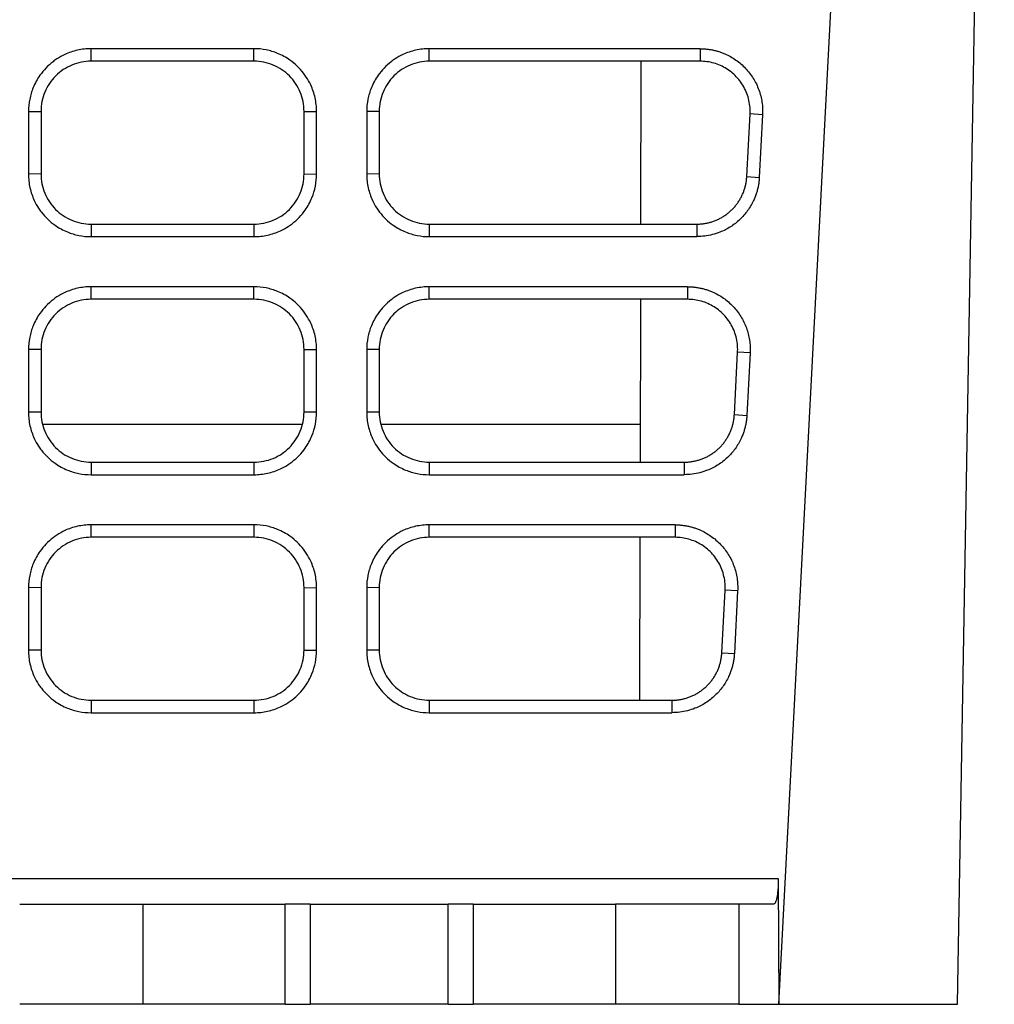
# Model space of a CAD drawing. Header units: millimetres. Extents: x -0.39 to 0.76, y -0.29 to 0.59.
# Tile 15 of 137: x 0.23 to 0.27, y -0.28 to -0.24. Entities that reach past the tile are written whole.
import ezdxf

# ---------------------------------------------------------------- set-up
doc = ezdxf.new("R2010")
doc.units = ezdxf.units.MM

msp = doc.modelspace()

# ---------------------------------------------------------------- linework, layer by layer
at = {"color": 7, "linetype": 'Continuous', "lineweight": 25}
for p, q in [((0.2614, -0.27806), (0.266257, -0.185393)), ((0.268533, -0.27806), (0.270006, -0.193619)), ((0.240454, -0.23993), (0.233954, -0.23993)), ((0.233954, -0.24043), (0.233954, -0.23993)), ((0.240454, -0.24043), (0.240454, -0.23993)), ((0.25826, -0.23993), (0.247454, -0.23993)), ((0.247454, -0.24043), (0.247454, -0.23993)), ((0.25826, -0.23993), (0.25826, -0.24043)), ((0.240454, -0.24043), (0.233954, -0.24043)), ((0.25826, -0.24043), (0.247454, -0.24043)), ((0.255897, -0.246929), (0.255908, -0.24043)), ((0.231454, -0.242439), (0.231954, -0.24243)), ((0.231454, -0.242439), (0.231454, -0.244938)), ((0.231954, -0.24243), (0.231954, -0.244929)), ((0.242454, -0.24243), (0.242954, -0.242439)), ((0.242454, -0.244929), (0.242454, -0.24243)), ((0.242954, -0.244938), (0.242954, -0.242439)), ((0.245454, -0.24243), (0.244954, -0.242439)), ((0.244954, -0.242439), (0.244954, -0.244938)), ((0.245454, -0.24243), (0.245454, -0.244929)), ((0.260126, -0.245034), (0.260257, -0.242535)), ((0.260756, -0.24257), (0.260257, -0.242535)), ((0.260756, -0.24257), (0.260625, -0.245069)), ((0.231954, -0.244929), (0.231454, -0.244938)), ((0.242454, -0.244929), (0.242954, -0.244938)), ((0.245454, -0.244929), (0.244954, -0.244938)), ((0.260126, -0.245034), (0.260625, -0.245069)), ((0.233954, -0.246929), (0.233954, -0.247429)), ((0.233954, -0.246929), (0.240454, -0.246929)), ((0.240454, -0.246929), (0.240454, -0.247429)), ((0.247454, -0.246929), (0.247454, -0.247429)), ((0.247454, -0.246929), (0.258129, -0.246929)), ((0.258129, -0.246929), (0.258129, -0.247429)), ((0.233954, -0.247429), (0.240454, -0.247429)), ((0.247454, -0.247429), (0.258129, -0.247429)), ((0.240454, -0.249429), (0.233954, -0.249429)), ((0.233954, -0.249929), (0.233954, -0.249429)), ((0.240454, -0.249929), (0.240454, -0.249429)), ((0.257762, -0.249429), (0.247454, -0.249429)), ((0.247454, -0.249929), (0.247454, -0.249429)), ((0.257762, -0.249429), (0.257762, -0.249929)), ((0.240454, -0.249929), (0.233954, -0.249929)), ((0.257762, -0.249929), (0.247454, -0.249929)), ((0.25588, -0.256428), (0.255891, -0.249929)), ((0.231954, -0.251929), (0.231454, -0.251937)), ((0.231454, -0.251937), (0.231454, -0.254437)), ((0.231954, -0.251929), (0.231954, -0.254428)), ((0.242454, -0.251929), (0.242954, -0.251937)), ((0.242454, -0.254428), (0.242454, -0.251929)), ((0.242954, -0.254437), (0.242954, -0.251937)), ((0.245454, -0.251929), (0.244954, -0.251937)), ((0.244954, -0.251937), (0.244954, -0.254437)), ((0.245454, -0.251929), (0.245454, -0.254428)), ((0.259629, -0.254532), (0.25976, -0.252033)), ((0.260258, -0.252068), (0.25976, -0.252033)), ((0.260258, -0.252068), (0.260127, -0.254567)), ((0.231954, -0.254428), (0.231454, -0.254437)), ((0.242954, -0.254437), (0.242454, -0.254428)), ((0.245454, -0.254428), (0.244954, -0.254437)), ((0.259629, -0.254532), (0.260127, -0.254567)), ((0.232013, -0.25491), (0.242395, -0.25491)), ((0.245513, -0.25491), (0.255883, -0.25491)), ((0.233954, -0.256428), (0.233954, -0.256928)), ((0.233954, -0.256428), (0.240454, -0.256428)), ((0.240454, -0.256428), (0.240454, -0.256928)), ((0.247454, -0.256428), (0.247454, -0.256928)), ((0.247454, -0.256428), (0.257631, -0.256428)), ((0.257631, -0.256428), (0.257631, -0.256928)), ((0.233954, -0.256928), (0.240454, -0.256928)), ((0.247454, -0.256928), (0.257631, -0.256928)), ((0.240454, -0.258927), (0.233954, -0.258927)), ((0.233954, -0.259427), (0.233954, -0.258927)), ((0.240454, -0.258927), (0.240454, -0.259427)), ((0.257264, -0.258927), (0.247454, -0.258927)), ((0.247454, -0.259427), (0.247454, -0.258927)), ((0.257264, -0.258927), (0.257264, -0.259427)), ((0.240454, -0.259427), (0.233954, -0.259427)), ((0.257264, -0.259427), (0.247454, -0.259427)), ((0.255863, -0.265926), (0.255875, -0.259427)), ((0.231954, -0.261427), (0.231454, -0.261436)), ((0.231454, -0.261436), (0.231454, -0.263935)), ((0.231954, -0.261427), (0.231954, -0.263926)), ((0.242454, -0.261427), (0.242954, -0.261436)), ((0.242454, -0.263926), (0.242454, -0.261427)), ((0.242954, -0.263935), (0.242954, -0.261436)), ((0.245454, -0.261427), (0.244954, -0.261436)), ((0.244954, -0.261436), (0.244954, -0.263935)), ((0.245454, -0.261427), (0.245454, -0.263926)), ((0.259131, -0.264031), (0.259262, -0.261532)), ((0.259761, -0.261567), (0.259262, -0.261532)), ((0.259761, -0.261567), (0.25963, -0.264066)), ((0.231954, -0.263926), (0.231454, -0.263935)), ((0.242454, -0.263926), (0.242954, -0.263935)), ((0.245454, -0.263926), (0.244954, -0.263935)), ((0.259131, -0.264031), (0.25963, -0.264066)), ((0.233954, -0.265926), (0.233954, -0.266426)), ((0.233954, -0.265926), (0.240454, -0.265926)), ((0.240454, -0.265926), (0.240454, -0.266426)), ((0.247454, -0.265926), (0.247454, -0.266426)), ((0.247454, -0.265926), (0.257133, -0.265926)), ((0.257133, -0.265926), (0.257133, -0.266426)), ((0.233954, -0.266426), (0.240454, -0.266426)), ((0.247454, -0.266426), (0.257133, -0.266426)), ((0.225328, -0.273043), (0.261384, -0.273043)), ((0.261384, -0.273043), (0.2614, -0.27806)), ((0.236027, -0.27806), (0.236027, -0.27406)), ((0.236027, -0.27406), (0.241704, -0.27406)), ((0.241704, -0.27806), (0.241704, -0.27406)), ((0.242704, -0.27406), (0.241704, -0.27406)), ((0.242704, -0.27406), (0.242704, -0.27806)), ((0.248204, -0.27806), (0.248204, -0.27406)), ((0.249204, -0.27406), (0.248204, -0.27406)), ((0.249204, -0.27406), (0.249204, -0.27806)), ((0.249204, -0.27406), (0.254881, -0.27406)), ((0.254881, -0.27406), (0.254881, -0.27806)), ((0.259805, -0.27406), (0.259805, -0.27806)), ((0.261208, -0.27406), (0.259805, -0.27406)), ((0.241704, -0.27806), (0.236027, -0.27806)), ((0.241704, -0.27806), (0.242704, -0.27806)), ((0.248204, -0.27806), (0.249204, -0.27806)), ((0.254881, -0.27806), (0.249204, -0.27806)), ((0.259805, -0.27806), (0.2614, -0.27806)), ((0.2614, -0.27806), (0.268533, -0.27806))]:
    msp.add_line(p, q, dxfattribs=at)
for points, knots in [([(0.233954, -0.23993), (0.233861, -0.23993), (0.233678, -0.239941), (0.233408, -0.239986), (0.233147, -0.240059), (0.23287, -0.240171), (0.232632, -0.240304), (0.23238, -0.240483), (0.232145, -0.240694), (0.231924, -0.240962), (0.231758, -0.241228), (0.231608, -0.241544), (0.231486, -0.241948), (0.231454, -0.242274), (0.231454, -0.242439)], [2, 2, 2, 2, 2.388853, 2.771406, 3.149772, 3.526122, 4.028412, 4.292937, 4.823211, 5.35307, 5.748674, 6.142802, 6.821886, 7.514678, 7.514678, 7.514678, 7.514678]), ([(0.242954, -0.242439), (0.242954, -0.242346), (0.242944, -0.242162), (0.242898, -0.24189), (0.242825, -0.241627), (0.242712, -0.241348), (0.242579, -0.241108), (0.2424, -0.240856), (0.24219, -0.24062), (0.241922, -0.240399), (0.241655, -0.240233), (0.241341, -0.240083), (0.24094, -0.239962), (0.240617, -0.23993), (0.240454, -0.23993)], [2, 2, 2, 2, 2.39035, 2.775768, 3.156837, 3.535805, 4.041584, 4.306056, 4.836291, 5.366218, 5.761923, 6.15618, 6.828092, 7.514685, 7.514685, 7.514685, 7.514685]), ([(0.247454, -0.23993), (0.247361, -0.23993), (0.247178, -0.239941), (0.246908, -0.239986), (0.246647, -0.240059), (0.24637, -0.240171), (0.246132, -0.240304), (0.24588, -0.240483), (0.245645, -0.240694), (0.245424, -0.240962), (0.245258, -0.241228), (0.245108, -0.241544), (0.244986, -0.241948), (0.244954, -0.242274), (0.244954, -0.242439)], [2, 2, 2, 2, 2.388853, 2.771405, 3.149772, 3.526123, 4.028414, 4.292939, 4.823211, 5.353067, 5.74867, 6.142797, 6.821883, 7.514676, 7.514676, 7.514676, 7.514676]), ([(0.25826, -0.23993), (0.258309, -0.239931), (0.258406, -0.239933), (0.258551, -0.239946), (0.258694, -0.239967), (0.258836, -0.239996), (0.258975, -0.240033), (0.259113, -0.240079), (0.259361, -0.240178), (0.259702, -0.240367), (0.260087, -0.240702), (0.2604, -0.241106), (0.260585, -0.24149), (0.260686, -0.241813), (0.260736, -0.242062), (0.260762, -0.242315), (0.260758, -0.242484), (0.260756, -0.24257)], [0, 0, 0, 0, 0.036051, 0.071796, 0.107356, 0.142855, 0.178415, 0.214159, 0.250208, 0.375019, 0.500028, 0.624843, 0.749858, 0.812613, 0.874791, 0.937038, 1, 1, 1, 1]), ([(0.233954, -0.24043), (0.233822, -0.24043), (0.233692, -0.240443), (0.233436, -0.240494), (0.233309, -0.240532), (0.233067, -0.240633), (0.232953, -0.240694), (0.232735, -0.240839), (0.232632, -0.240923), (0.232356, -0.2412), (0.232207, -0.241423), (0.232007, -0.241904), (0.231954, -0.242166), (0.231954, -0.24243)], [0, 0, 0, 0, 0.125, 0.125, 0.25, 0.25, 0.375, 0.375, 0.5, 0.5, 0.75, 0.75, 1, 1, 1, 1]), ([(0.242454, -0.24243), (0.242454, -0.242298), (0.242441, -0.242168), (0.24239, -0.241913), (0.242352, -0.241786), (0.242252, -0.241544), (0.24219, -0.241429), (0.242045, -0.241212), (0.241961, -0.241109), (0.241684, -0.240832), (0.241461, -0.240683), (0.24098, -0.240483), (0.240718, -0.24043), (0.240454, -0.24043)], [0, 0, 0, 0, 0.125, 0.125, 0.25, 0.25, 0.375, 0.375, 0.5, 0.5, 0.75, 0.75, 1, 1, 1, 1]), ([(0.247454, -0.24043), (0.247322, -0.24043), (0.247192, -0.240443), (0.246936, -0.240494), (0.246809, -0.240532), (0.246567, -0.240633), (0.246453, -0.240694), (0.246235, -0.240839), (0.246132, -0.240923), (0.245856, -0.2412), (0.245707, -0.241423), (0.245507, -0.241904), (0.245454, -0.242166), (0.245454, -0.24243)], [0, 0, 0, 0, 0.125, 0.125, 0.25, 0.25, 0.375, 0.375, 0.5, 0.5, 0.75, 0.75, 1, 1, 1, 1]), ([(0.260257, -0.242535), (0.260259, -0.2425), (0.260264, -0.242367), (0.260246, -0.242137), (0.260182, -0.241851), (0.260078, -0.241579), (0.259936, -0.241326), (0.259761, -0.241098), (0.259556, -0.240898), (0.259326, -0.24073), (0.259076, -0.240597), (0.258812, -0.240501), (0.258538, -0.240441), (0.258353, -0.240434), (0.25826, -0.24043)], [0, 0, 0, 0, 0.032289, 0.122796, 0.2127955, 0.3022877, 0.3912729, 0.4797514, 0.5677235, 0.6551896, 0.74215, 0.8286049, 0.9145548, 1, 1, 1, 1]), ([(0.231454, -0.244938), (0.231454, -0.24503), (0.231464, -0.245212), (0.231509, -0.24548), (0.231582, -0.24574), (0.231693, -0.246016), (0.231825, -0.246253), (0.232003, -0.246505), (0.232214, -0.246741), (0.232483, -0.246962), (0.23275, -0.247128), (0.233065, -0.247277), (0.233467, -0.247398), (0.23379, -0.247429), (0.233954, -0.247429)], [2, 2, 2, 2, 2.389251, 2.772469, 3.151716, 3.529104, 4.032913, 4.299983, 4.835336, 5.370284, 5.76971, 6.167614, 6.845535, 7.537971, 7.537971, 7.537971, 7.537971]), ([(0.231954, -0.244929), (0.231954, -0.245061), (0.231967, -0.245191), (0.232018, -0.245447), (0.232056, -0.245573), (0.232156, -0.245816), (0.232218, -0.24593), (0.232362, -0.246148), (0.232447, -0.246251), (0.232723, -0.246527), (0.232946, -0.246676), (0.233427, -0.246876), (0.23369, -0.246929), (0.233954, -0.246929)], [0, 0, 0, 0, 0.125, 0.125, 0.25, 0.25, 0.375, 0.375, 0.5, 0.5, 0.75, 0.75, 1, 1, 1, 1]), ([(0.240454, -0.246929), (0.240586, -0.246929), (0.240716, -0.246916), (0.240971, -0.246866), (0.241098, -0.246827), (0.24134, -0.246727), (0.241455, -0.246665), (0.241672, -0.24652), (0.241775, -0.246436), (0.242052, -0.24616), (0.242201, -0.245937), (0.242401, -0.245456), (0.242454, -0.245193), (0.242454, -0.244929)], [0, 0, 0, 0, 0.125, 0.125, 0.25, 0.25, 0.375, 0.375, 0.5, 0.5, 0.75, 0.75, 1, 1, 1, 1]), ([(0.240454, -0.247429), (0.240546, -0.247429), (0.24073, -0.247419), (0.241, -0.247374), (0.241261, -0.247301), (0.24154, -0.247189), (0.241778, -0.247057), (0.242031, -0.246878), (0.242266, -0.246668), (0.242488, -0.246399), (0.242654, -0.246132), (0.242803, -0.245818), (0.242922, -0.24542), (0.242954, -0.2451), (0.242954, -0.244938)], [2, 2, 2, 2, 2.392132, 2.778002, 3.159744, 3.539541, 4.046537, 4.313564, 4.848894, 5.383912, 5.78343, 6.181429, 6.852799, 7.538086, 7.538086, 7.538086, 7.538086]), ([(0.244954, -0.244938), (0.244954, -0.24503), (0.244964, -0.245212), (0.245009, -0.24548), (0.245082, -0.24574), (0.245193, -0.246016), (0.245325, -0.246253), (0.245503, -0.246505), (0.245714, -0.246741), (0.245983, -0.246962), (0.24625, -0.247128), (0.246565, -0.247277), (0.246967, -0.247398), (0.24729, -0.247429), (0.247454, -0.247429)], [2, 2, 2, 2, 2.389254, 2.772474, 3.151723, 3.529113, 4.032927, 4.3, 4.835358, 5.37031, 5.769738, 6.167643, 6.845567, 7.538007, 7.538007, 7.538007, 7.538007]), ([(0.245454, -0.244929), (0.245454, -0.245061), (0.245467, -0.245191), (0.245518, -0.245447), (0.245556, -0.245573), (0.245656, -0.245816), (0.245718, -0.24593), (0.245862, -0.246148), (0.245947, -0.246251), (0.246223, -0.246527), (0.246446, -0.246676), (0.246927, -0.246876), (0.24719, -0.246929), (0.247454, -0.246929)], [0, 0, 0, 0, 0.125, 0.125, 0.25, 0.25, 0.375, 0.375, 0.5, 0.5, 0.75, 0.75, 1, 1, 1, 1]), ([(0.258129, -0.246929), (0.258177, -0.246928), (0.258274, -0.246926), (0.258418, -0.24691), (0.258561, -0.246884), (0.258701, -0.246848), (0.258838, -0.246801), (0.258972, -0.246745), (0.259101, -0.246679), (0.259225, -0.246604), (0.259343, -0.246521), (0.259455, -0.246429), (0.25956, -0.246329), (0.259657, -0.246222), (0.259747, -0.246109), (0.259828, -0.245989), (0.2599, -0.245863), (0.259962, -0.245733), (0.260016, -0.245599), (0.260059, -0.245461), (0.260092, -0.24532), (0.260116, -0.245178), (0.260123, -0.245082), (0.260126, -0.245034)], [0, 0, 0, 0, 0.047711, 0.095412, 0.143104, 0.190786, 0.23846, 0.286123, 0.333778, 0.381423, 0.42906, 0.476687, 0.524305, 0.571914, 0.619514, 0.667105, 0.714688, 0.762262, 0.809826, 0.857383, 0.90493, 0.952469, 1, 1, 1, 1]), ([(0.260625, -0.245069), (0.260622, -0.245122), (0.260614, -0.245227), (0.26059, -0.245383), (0.260558, -0.245537), (0.260515, -0.245688), (0.260462, -0.245837), (0.260359, -0.24608), (0.260173, -0.2464), (0.259858, -0.246757), (0.259484, -0.247051), (0.259106, -0.247242), (0.258756, -0.247356), (0.258445, -0.247418), (0.258235, -0.247425), (0.258129, -0.247429)], [0, 0, 0, 0, 0.0419848, 0.0836322, 0.1251109, 0.1665915, 0.2082446, 0.250239, 0.3750704, 0.5000947, 0.6249345, 0.7499571, 0.8333941, 0.9162953, 1, 1, 1, 1]), ([(0.233954, -0.249429), (0.233861, -0.249429), (0.233678, -0.249439), (0.233408, -0.249484), (0.233147, -0.249558), (0.23287, -0.24967), (0.232632, -0.249802), (0.23238, -0.249981), (0.232145, -0.250192), (0.231924, -0.25046), (0.231758, -0.250727), (0.231608, -0.251042), (0.231486, -0.251446), (0.231454, -0.251773), (0.231454, -0.251937)], [2, 2, 2, 2, 2.388853, 2.771406, 3.149772, 3.526122, 4.028412, 4.292937, 4.82321, 5.35307, 5.748674, 6.142802, 6.821886, 7.514678, 7.514678, 7.514678, 7.514678]), ([(0.242954, -0.251937), (0.242954, -0.251845), (0.242944, -0.25166), (0.242898, -0.251389), (0.242825, -0.251126), (0.242712, -0.250846), (0.242579, -0.250607), (0.2424, -0.250354), (0.24219, -0.250119), (0.241922, -0.249898), (0.241655, -0.249732), (0.241341, -0.249582), (0.24094, -0.249461), (0.240617, -0.249429), (0.240454, -0.249429)], [2, 2, 2, 2, 2.39035, 2.775768, 3.156837, 3.535805, 4.041584, 4.306056, 4.836291, 5.366218, 5.761923, 6.15618, 6.828092, 7.514686, 7.514686, 7.514686, 7.514686]), ([(0.247454, -0.249429), (0.247361, -0.249429), (0.247178, -0.249439), (0.246908, -0.249484), (0.246647, -0.249558), (0.24637, -0.24967), (0.246132, -0.249802), (0.24588, -0.249981), (0.245645, -0.250192), (0.245424, -0.25046), (0.245258, -0.250727), (0.245108, -0.251042), (0.244986, -0.251446), (0.244954, -0.251773), (0.244954, -0.251937)], [2, 2, 2, 2, 2.388853, 2.771405, 3.149771, 3.526123, 4.028416, 4.292943, 4.823219, 5.353078, 5.74868, 6.142807, 6.821892, 7.514684, 7.514684, 7.514684, 7.514684]), ([(0.257762, -0.249429), (0.257811, -0.24943), (0.257908, -0.249431), (0.258053, -0.249444), (0.258196, -0.249465), (0.258338, -0.249494), (0.258477, -0.249532), (0.258615, -0.249578), (0.258863, -0.249676), (0.259204, -0.249866), (0.259589, -0.250201), (0.259902, -0.250604), (0.260087, -0.250988), (0.260188, -0.251312), (0.260238, -0.251561), (0.260265, -0.251813), (0.26026, -0.251983), (0.260258, -0.252068)], [0, 0, 0, 0, 0.03605, 0.071795, 0.107355, 0.142854, 0.178414, 0.214158, 0.250208, 0.37502, 0.500028, 0.624843, 0.749858, 0.812614, 0.874791, 0.937039, 1, 1, 1, 1]), ([(0.233954, -0.249929), (0.233822, -0.249929), (0.233692, -0.249942), (0.233436, -0.249992), (0.233309, -0.250031), (0.233067, -0.250131), (0.232953, -0.250193), (0.232735, -0.250338), (0.232632, -0.250422), (0.232356, -0.250698), (0.232207, -0.250921), (0.232007, -0.251402), (0.231954, -0.251665), (0.231954, -0.251929)], [0, 0, 0, 0, 0.125, 0.125, 0.25, 0.25, 0.375, 0.375, 0.5, 0.5, 0.75, 0.75, 1, 1, 1, 1]), ([(0.242454, -0.251929), (0.242454, -0.251797), (0.242441, -0.251667), (0.24239, -0.251411), (0.242352, -0.251285), (0.242252, -0.251042), (0.24219, -0.250928), (0.242045, -0.25071), (0.241961, -0.250607), (0.241684, -0.250331), (0.241461, -0.250182), (0.24098, -0.249982), (0.240718, -0.249929), (0.240454, -0.249929)], [0, 0, 0, 0, 0.125, 0.125, 0.25, 0.25, 0.375, 0.375, 0.5, 0.5, 0.75, 0.75, 1, 1, 1, 1]), ([(0.247454, -0.249929), (0.247322, -0.249929), (0.247192, -0.249942), (0.246936, -0.249992), (0.246809, -0.250031), (0.246567, -0.250131), (0.246453, -0.250193), (0.246235, -0.250338), (0.246132, -0.250422), (0.245856, -0.250698), (0.245707, -0.250921), (0.245507, -0.251402), (0.245454, -0.251665), (0.245454, -0.251929)], [0, 0, 0, 0, 0.125, 0.125, 0.25, 0.25, 0.375, 0.375, 0.5, 0.5, 0.75, 0.75, 1, 1, 1, 1]), ([(0.25976, -0.252033), (0.259761, -0.251999), (0.259766, -0.251866), (0.259748, -0.251635), (0.259684, -0.25135), (0.25958, -0.251078), (0.259438, -0.250825), (0.259263, -0.250596), (0.259058, -0.250396), (0.258828, -0.250229), (0.258578, -0.250095), (0.258314, -0.25), (0.25804, -0.24994), (0.257855, -0.249932), (0.257762, -0.249929)], [0, 0, 0, 0, 0.032289, 0.122794, 0.212792, 0.302282, 0.391267, 0.479745, 0.567717, 0.655184, 0.742145, 0.828601, 0.914553, 1, 1, 1, 1]), ([(0.231454, -0.254437), (0.231454, -0.254528), (0.231464, -0.254711), (0.231509, -0.254979), (0.231582, -0.255238), (0.231693, -0.255514), (0.231825, -0.255752), (0.232003, -0.256003), (0.232214, -0.256239), (0.232483, -0.25646), (0.23275, -0.256626), (0.233065, -0.256776), (0.233467, -0.256896), (0.23379, -0.256928), (0.233954, -0.256928)], [2, 2, 2, 2, 2.389251, 2.772469, 3.151715, 3.529102, 4.032911, 4.299981, 4.835334, 5.370281, 5.769707, 6.167611, 6.845531, 7.537966, 7.537966, 7.537966, 7.537966]), ([(0.231954, -0.254428), (0.231954, -0.25456), (0.231967, -0.25469), (0.232018, -0.254945), (0.232056, -0.255072), (0.232156, -0.255314), (0.232218, -0.255429), (0.232362, -0.255646), (0.232447, -0.255749), (0.232723, -0.256026), (0.232946, -0.256175), (0.233427, -0.256375), (0.23369, -0.256428), (0.233954, -0.256428)], [0, 0, 0, 0, 0.125, 0.125, 0.25, 0.25, 0.375, 0.375, 0.5, 0.5, 0.75, 0.75, 1, 1, 1, 1]), ([(0.240454, -0.256428), (0.240586, -0.256428), (0.240716, -0.256415), (0.240971, -0.256364), (0.241098, -0.256326), (0.24134, -0.256225), (0.241455, -0.256164), (0.241672, -0.256019), (0.241775, -0.255935), (0.242052, -0.255658), (0.242201, -0.255435), (0.242401, -0.254954), (0.242454, -0.254692), (0.242454, -0.254428)], [0, 0, 0, 0, 0.125, 0.125, 0.25, 0.25, 0.375, 0.375, 0.5, 0.5, 0.75, 0.75, 1, 1, 1, 1]), ([(0.240454, -0.256928), (0.240546, -0.256928), (0.24073, -0.256918), (0.241, -0.256873), (0.241261, -0.256799), (0.24154, -0.256688), (0.241778, -0.256556), (0.242031, -0.256377), (0.242266, -0.256166), (0.242488, -0.255898), (0.242654, -0.25563), (0.242803, -0.255317), (0.242922, -0.254918), (0.242954, -0.254598), (0.242954, -0.254437)], [2, 2, 2, 2, 2.392132, 2.778002, 3.159744, 3.539542, 4.046537, 4.313564, 4.848894, 5.383912, 5.783431, 6.181429, 6.8528, 7.538087, 7.538087, 7.538087, 7.538087]), ([(0.244954, -0.254437), (0.244954, -0.254528), (0.244964, -0.254711), (0.245009, -0.254979), (0.245082, -0.255238), (0.245193, -0.255514), (0.245325, -0.255752), (0.245503, -0.256003), (0.245714, -0.256239), (0.245983, -0.25646), (0.24625, -0.256626), (0.246565, -0.256776), (0.246967, -0.256896), (0.24729, -0.256928), (0.247454, -0.256928)], [2, 2, 2, 2, 2.389246, 2.77246, 3.151704, 3.52909, 4.032898, 4.299967, 4.835313, 5.37025, 5.769667, 6.167564, 6.845476, 7.537905, 7.537905, 7.537905, 7.537905]), ([(0.245454, -0.254428), (0.245454, -0.25456), (0.245467, -0.25469), (0.245518, -0.254945), (0.245556, -0.255072), (0.245656, -0.255314), (0.245718, -0.255429), (0.245862, -0.255646), (0.245947, -0.255749), (0.246223, -0.256026), (0.246446, -0.256175), (0.246927, -0.256375), (0.24719, -0.256428), (0.247454, -0.256428)], [0, 0, 0, 0, 0.125, 0.125, 0.25, 0.25, 0.375, 0.375, 0.5, 0.5, 0.75, 0.75, 1, 1, 1, 1]), ([(0.257631, -0.256428), (0.25768, -0.256427), (0.257776, -0.256425), (0.25792, -0.256408), (0.258063, -0.256382), (0.258203, -0.256346), (0.25834, -0.2563), (0.258474, -0.256244), (0.258603, -0.256178), (0.258727, -0.256103), (0.258845, -0.256019), (0.258957, -0.255928), (0.259062, -0.255828), (0.259159, -0.255721), (0.259249, -0.255607), (0.25933, -0.255487), (0.259402, -0.255362), (0.259465, -0.255232), (0.259518, -0.255097), (0.259561, -0.25496), (0.259594, -0.254819), (0.259618, -0.254676), (0.259625, -0.25458), (0.259629, -0.254532)], [0, 0, 0, 0, 0.047714, 0.095418, 0.143112, 0.190797, 0.238472, 0.286137, 0.333793, 0.38144, 0.429076, 0.476704, 0.524322, 0.571931, 0.61953, 0.667121, 0.714702, 0.762274, 0.809837, 0.857391, 0.904936, 0.952473, 1, 1, 1, 1]), ([(0.260127, -0.254567), (0.260124, -0.25462), (0.260116, -0.254725), (0.260093, -0.254882), (0.26006, -0.255036), (0.260017, -0.255187), (0.259964, -0.255336), (0.259861, -0.255578), (0.259675, -0.255899), (0.259361, -0.256256), (0.258986, -0.256549), (0.258609, -0.256741), (0.258258, -0.256855), (0.257947, -0.256916), (0.257737, -0.256924), (0.257631, -0.256928)], [0, 0, 0, 0, 0.041984, 0.08363, 0.125109, 0.16659, 0.208243, 0.250239, 0.375077, 0.500095, 0.624932, 0.749957, 0.833395, 0.916296, 1, 1, 1, 1]), ([(0.233954, -0.258927), (0.233861, -0.258927), (0.233678, -0.258938), (0.233408, -0.258983), (0.233147, -0.259056), (0.23287, -0.259168), (0.232632, -0.259301), (0.23238, -0.25948), (0.232145, -0.259691), (0.231924, -0.259959), (0.231758, -0.260225), (0.231608, -0.260541), (0.231486, -0.260945), (0.231454, -0.261271), (0.231454, -0.261436)], [2, 2, 2, 2, 2.388853, 2.771406, 3.149773, 3.526124, 4.028415, 4.29294, 4.823213, 5.353072, 5.748676, 6.142804, 6.821889, 7.514682, 7.514682, 7.514682, 7.514682]), ([(0.242954, -0.261436), (0.242954, -0.261343), (0.242944, -0.261159), (0.242898, -0.260887), (0.242825, -0.260625), (0.242712, -0.260345), (0.242579, -0.260105), (0.2424, -0.259853), (0.24219, -0.259618), (0.241922, -0.259397), (0.241655, -0.25923), (0.241341, -0.25908), (0.24094, -0.258959), (0.240617, -0.258927), (0.240454, -0.258927)], [2, 2, 2, 2, 2.39035, 2.775768, 3.156838, 3.535806, 4.041584, 4.306055, 4.836288, 5.366215, 5.761921, 6.15618, 6.828092, 7.514685, 7.514685, 7.514685, 7.514685]), ([(0.247454, -0.258927), (0.247361, -0.258927), (0.247178, -0.258938), (0.246908, -0.258983), (0.246647, -0.259056), (0.24637, -0.259168), (0.246132, -0.259301), (0.24588, -0.25948), (0.245645, -0.259691), (0.245424, -0.259959), (0.245258, -0.260225), (0.245108, -0.260541), (0.244986, -0.260945), (0.244954, -0.261271), (0.244954, -0.261436)], [2, 2, 2, 2, 2.388853, 2.771405, 3.149771, 3.526122, 4.028414, 4.292941, 4.823216, 5.353074, 5.748677, 6.142804, 6.821889, 7.514683, 7.514683, 7.514683, 7.514683]), ([(0.257264, -0.258927), (0.257313, -0.258928), (0.25741, -0.25893), (0.257555, -0.258943), (0.257699, -0.258964), (0.25784, -0.258993), (0.25798, -0.25903), (0.258118, -0.259076), (0.258365, -0.259175), (0.258706, -0.259364), (0.259091, -0.259699), (0.259404, -0.260103), (0.259589, -0.260487), (0.25969, -0.26081), (0.25974, -0.261059), (0.259767, -0.261312), (0.259763, -0.261482), (0.259761, -0.261567)], [0, 0, 0, 0, 0.03605, 0.071795, 0.107355, 0.142854, 0.178414, 0.214158, 0.250208, 0.375017, 0.500028, 0.624844, 0.749858, 0.812614, 0.874792, 0.937039, 1, 1, 1, 1]), ([(0.233954, -0.259427), (0.233822, -0.259427), (0.233692, -0.25944), (0.233436, -0.259491), (0.233309, -0.259529), (0.233067, -0.25963), (0.232953, -0.259691), (0.232735, -0.259836), (0.232632, -0.25992), (0.232356, -0.260197), (0.232207, -0.26042), (0.232007, -0.260901), (0.231954, -0.261163), (0.231954, -0.261427)], [0, 0, 0, 0, 0.125, 0.125, 0.25, 0.25, 0.375, 0.375, 0.5, 0.5, 0.75, 0.75, 1, 1, 1, 1]), ([(0.242454, -0.261427), (0.242454, -0.261295), (0.242441, -0.261165), (0.24239, -0.26091), (0.242352, -0.260783), (0.242252, -0.260541), (0.24219, -0.260426), (0.242045, -0.260209), (0.241961, -0.260106), (0.241684, -0.259829), (0.241461, -0.25968), (0.24098, -0.25948), (0.240718, -0.259427), (0.240454, -0.259427)], [0, 0, 0, 0, 0.125, 0.125, 0.25, 0.25, 0.375, 0.375, 0.5, 0.5, 0.75, 0.75, 1, 1, 1, 1]), ([(0.247454, -0.259427), (0.247322, -0.259427), (0.247192, -0.25944), (0.246936, -0.259491), (0.246809, -0.259529), (0.246567, -0.25963), (0.246453, -0.259691), (0.246235, -0.259836), (0.246132, -0.25992), (0.245856, -0.260197), (0.245707, -0.26042), (0.245507, -0.260901), (0.245454, -0.261163), (0.245454, -0.261427)], [0, 0, 0, 0, 0.125, 0.125, 0.25, 0.25, 0.375, 0.375, 0.5, 0.5, 0.75, 0.75, 1, 1, 1, 1]), ([(0.259262, -0.261532), (0.259263, -0.261497), (0.259268, -0.261364), (0.25925, -0.261134), (0.259186, -0.260848), (0.259082, -0.260576), (0.258941, -0.260323), (0.258765, -0.260095), (0.25856, -0.259895), (0.25833, -0.259727), (0.258081, -0.259594), (0.257816, -0.259499), (0.257542, -0.259438), (0.257357, -0.259431), (0.257264, -0.259427)], [0, 0, 0, 0, 0.032289, 0.12279, 0.212785, 0.302274, 0.391257, 0.479735, 0.567707, 0.655174, 0.742136, 0.828595, 0.914549, 1, 1, 1, 1]), ([(0.231454, -0.263935), (0.231454, -0.264027), (0.231464, -0.264209), (0.231509, -0.264477), (0.231582, -0.264737), (0.231693, -0.265013), (0.231825, -0.26525), (0.232003, -0.265502), (0.232214, -0.265738), (0.232483, -0.265959), (0.23275, -0.266125), (0.233065, -0.266274), (0.233467, -0.266395), (0.23379, -0.266426), (0.233954, -0.266426)], [2, 2, 2, 2, 2.389253, 2.772473, 3.151721, 3.52911, 4.032923, 4.299997, 4.835355, 5.370306, 5.769733, 6.167638, 6.845562, 7.538002, 7.538002, 7.538002, 7.538002]), ([(0.231954, -0.263926), (0.231954, -0.264058), (0.231967, -0.264188), (0.232018, -0.264444), (0.232056, -0.264571), (0.232156, -0.264813), (0.232218, -0.264927), (0.232362, -0.265145), (0.232447, -0.265248), (0.232723, -0.265524), (0.232946, -0.265674), (0.233427, -0.265873), (0.23369, -0.265926), (0.233954, -0.265926)], [0, 0, 0, 0, 0.125, 0.125, 0.25, 0.25, 0.375, 0.375, 0.5, 0.5, 0.75, 0.75, 1, 1, 1, 1]), ([(0.240454, -0.265926), (0.240586, -0.265926), (0.240716, -0.265913), (0.240971, -0.265863), (0.241098, -0.265824), (0.24134, -0.265724), (0.241455, -0.265663), (0.241672, -0.265518), (0.241775, -0.265433), (0.242052, -0.265157), (0.242201, -0.264934), (0.242401, -0.264453), (0.242454, -0.26419), (0.242454, -0.263926)], [0, 0, 0, 0, 0.125, 0.125, 0.25, 0.25, 0.375, 0.375, 0.5, 0.5, 0.75, 0.75, 1, 1, 1, 1]), ([(0.240454, -0.266426), (0.240546, -0.266426), (0.24073, -0.266416), (0.241, -0.266371), (0.241261, -0.266298), (0.24154, -0.266187), (0.241778, -0.266054), (0.242031, -0.265876), (0.242266, -0.265665), (0.242488, -0.265396), (0.242654, -0.265129), (0.242803, -0.264815), (0.242922, -0.264417), (0.242954, -0.264097), (0.242954, -0.263935)], [2, 2, 2, 2, 2.392132, 2.778, 3.159741, 3.539535, 4.046527, 4.313553, 4.84888, 5.383895, 5.783411, 6.181408, 6.852777, 7.538063, 7.538063, 7.538063, 7.538063]), ([(0.244954, -0.263935), (0.244954, -0.264027), (0.244964, -0.264209), (0.245009, -0.264477), (0.245082, -0.264737), (0.245193, -0.265013), (0.245325, -0.26525), (0.245503, -0.265502), (0.245714, -0.265738), (0.245983, -0.265959), (0.24625, -0.266125), (0.246565, -0.266274), (0.246967, -0.266395), (0.24729, -0.266426), (0.247454, -0.266426)], [2, 2, 2, 2, 2.389252, 2.772471, 3.151719, 3.529107, 4.032917, 4.299989, 4.835344, 5.370294, 5.76972, 6.167625, 6.845547, 7.537985, 7.537985, 7.537985, 7.537985]), ([(0.245454, -0.263926), (0.245454, -0.264058), (0.245467, -0.264188), (0.245518, -0.264444), (0.245556, -0.264571), (0.245656, -0.264813), (0.245718, -0.264927), (0.245862, -0.265145), (0.245947, -0.265248), (0.246223, -0.265524), (0.246446, -0.265674), (0.246927, -0.265873), (0.24719, -0.265926), (0.247454, -0.265926)], [0, 0, 0, 0, 0.125, 0.125, 0.25, 0.25, 0.375, 0.375, 0.5, 0.5, 0.75, 0.75, 1, 1, 1, 1]), ([(0.257133, -0.265926), (0.257182, -0.265925), (0.257278, -0.265923), (0.257423, -0.265907), (0.257565, -0.265881), (0.257705, -0.265845), (0.257843, -0.265798), (0.257976, -0.265742), (0.258105, -0.265676), (0.258229, -0.265602), (0.258347, -0.265518), (0.258459, -0.265426), (0.258564, -0.265326), (0.258662, -0.265219), (0.258751, -0.265106), (0.258832, -0.264986), (0.258904, -0.26486), (0.258967, -0.26473), (0.25902, -0.264596), (0.259063, -0.264458), (0.259097, -0.264318), (0.25912, -0.264175), (0.259127, -0.264079), (0.259131, -0.264031)], [0, 0, 0, 0, 0.047714, 0.095418, 0.143112, 0.190797, 0.238472, 0.286137, 0.333793, 0.38144, 0.429077, 0.476704, 0.524322, 0.571931, 0.61953, 0.667121, 0.714702, 0.762274, 0.809837, 0.857391, 0.904936, 0.952473, 1, 1, 1, 1]), ([(0.25963, -0.264066), (0.259626, -0.264119), (0.259618, -0.264224), (0.259595, -0.26438), (0.259562, -0.264534), (0.259519, -0.264686), (0.259466, -0.264835), (0.259363, -0.265077), (0.259177, -0.265397), (0.258863, -0.265754), (0.258488, -0.266048), (0.258111, -0.266239), (0.25776, -0.266354), (0.25745, -0.266415), (0.257239, -0.266422), (0.257133, -0.266426)], [0, 0, 0, 0, 0.041985, 0.083633, 0.125112, 0.166592, 0.208245, 0.250239, 0.375076, 0.500095, 0.624933, 0.749957, 0.833396, 0.916297, 1, 1, 1, 1]), ([(0.261384, -0.273043), (0.261384, -0.273075), (0.261384, -0.273138), (0.261382, -0.273233), (0.261378, -0.273326), (0.261371, -0.273453), (0.261357, -0.273607), (0.261334, -0.273766), (0.261307, -0.273896), (0.261276, -0.273988), (0.261243, -0.274049), (0.261219, -0.274057), (0.261208, -0.27406)], [0, 0, 0, 0, 0.059971, 0.119407, 0.178874, 0.238931, 0.369359, 0.500379, 0.62443, 0.748985, 0.874246, 1, 1, 1, 1]), ([(0.231103, -0.27406), (0.231117, -0.27406), (0.231144, -0.27406), (0.231196, -0.27406), (0.231257, -0.27406), (0.231327, -0.27406), (0.231405, -0.27406), (0.231493, -0.27406), (0.23159, -0.27406), (0.2318, -0.27406), (0.232176, -0.27406), (0.232797, -0.27406), (0.233514, -0.27406), (0.234177, -0.27406), (0.234732, -0.27406), (0.235157, -0.27406), (0.23559, -0.27406), (0.235881, -0.27406), (0.236027, -0.27406)], [0, 0, 0, 0, 0.031489, 0.062796, 0.09398, 0.125101, 0.15622, 0.187397, 0.218691, 0.250163, 0.375056, 0.500029, 0.624922, 0.749895, 0.812617, 0.874888, 0.937189, 1, 1, 1, 1]), ([(0.242704, -0.27406), (0.242705, -0.27406), (0.242706, -0.27406), (0.24272, -0.27406), (0.242741, -0.27406), (0.242771, -0.27406), (0.242809, -0.27406), (0.242856, -0.27406), (0.242957, -0.27406), (0.243152, -0.27406), (0.243497, -0.27406), (0.243916, -0.27406), (0.244395, -0.27406), (0.244914, -0.27406), (0.245454, -0.27406), (0.245994, -0.27406), (0.246513, -0.27406), (0.246992, -0.27406), (0.24741, -0.27406), (0.247756, -0.27406), (0.247968, -0.27406), (0.24809, -0.27406), (0.248156, -0.27406), (0.248196, -0.27406), (0.248201, -0.27406), (0.248204, -0.27406)], [0, 0, 0, 0, 0.018027, 0.03591, 0.053705, 0.071468, 0.089258, 0.10713, 0.125141, 0.187588, 0.250099, 0.312546, 0.375058, 0.437505, 0.500016, 0.562463, 0.624974, 0.687421, 0.749933, 0.81238, 0.874891, 0.906285, 0.937397, 0.968534, 1, 1, 1, 1]), ([(0.259805, -0.27406), (0.259704, -0.27406), (0.259502, -0.27406), (0.25892, -0.27406), (0.25854, -0.27406), (0.257649, -0.27406), (0.257137, -0.27406), (0.256044, -0.27406), (0.255462, -0.27406), (0.254881, -0.27406)], [0, 0, 0, 0, 0.25, 0.25, 0.5, 0.5, 0.75, 0.75, 1, 1, 1, 1]), ([(0.236027, -0.27806), (0.235954, -0.27806), (0.235808, -0.27806), (0.23559, -0.27806), (0.235373, -0.27806), (0.235158, -0.27806), (0.234945, -0.27806), (0.234734, -0.27806), (0.234524, -0.27806), (0.234111, -0.27806), (0.233514, -0.27806), (0.232797, -0.27806), (0.232177, -0.27806), (0.231759, -0.27806), (0.231489, -0.27806), (0.231323, -0.27806), (0.23119, -0.27806), (0.231132, -0.27806), (0.231103, -0.27806)], [0, 0, 0, 0, 0.031489, 0.062796, 0.09398, 0.125101, 0.15622, 0.187397, 0.218691, 0.250163, 0.375056, 0.500029, 0.624922, 0.749895, 0.812617, 0.874888, 0.937189, 1, 1, 1, 1]), ([(0.248204, -0.27806), (0.248203, -0.27806), (0.248201, -0.27806), (0.248188, -0.27806), (0.248167, -0.27806), (0.248137, -0.27806), (0.248098, -0.27806), (0.248051, -0.27806), (0.24795, -0.27806), (0.247756, -0.27806), (0.247411, -0.27806), (0.246992, -0.27806), (0.246513, -0.27806), (0.245994, -0.27806), (0.245454, -0.27806), (0.244914, -0.27806), (0.244395, -0.27806), (0.243916, -0.27806), (0.243497, -0.27806), (0.243152, -0.27806), (0.24294, -0.27806), (0.242818, -0.27806), (0.242752, -0.27806), (0.242711, -0.27806), (0.242706, -0.27806), (0.242704, -0.27806)], [0, 0, 0, 0, 0.018027, 0.03591, 0.053705, 0.071468, 0.089258, 0.10713, 0.125141, 0.187588, 0.250099, 0.312546, 0.375058, 0.437505, 0.500016, 0.562463, 0.624974, 0.687421, 0.749933, 0.81238, 0.874891, 0.906285, 0.937397, 0.968534, 1, 1, 1, 1]), ([(0.259805, -0.27806), (0.259791, -0.27806), (0.259764, -0.27806), (0.259712, -0.27806), (0.259651, -0.27806), (0.259581, -0.27806), (0.259502, -0.27806), (0.259414, -0.27806), (0.259318, -0.27806), (0.259108, -0.27806), (0.258731, -0.27806), (0.258111, -0.27806), (0.257394, -0.27806), (0.256731, -0.27806), (0.256176, -0.27806), (0.25575, -0.27806), (0.255318, -0.27806), (0.255027, -0.27806), (0.254881, -0.27806)], [0, 0, 0, 0, 0.0314887, 0.0627955, 0.0939797, 0.1251011, 0.1562201, 0.1873967, 0.2186911, 0.2501625, 0.3750559, 0.500029, 0.6249223, 0.7498954, 0.8126174, 0.874888, 0.9371887, 1, 1, 1, 1])]:
    msp.add_open_spline(points, degree=3, knots=knots, dxfattribs=at)

doc.saveas('drawing.dxf')
